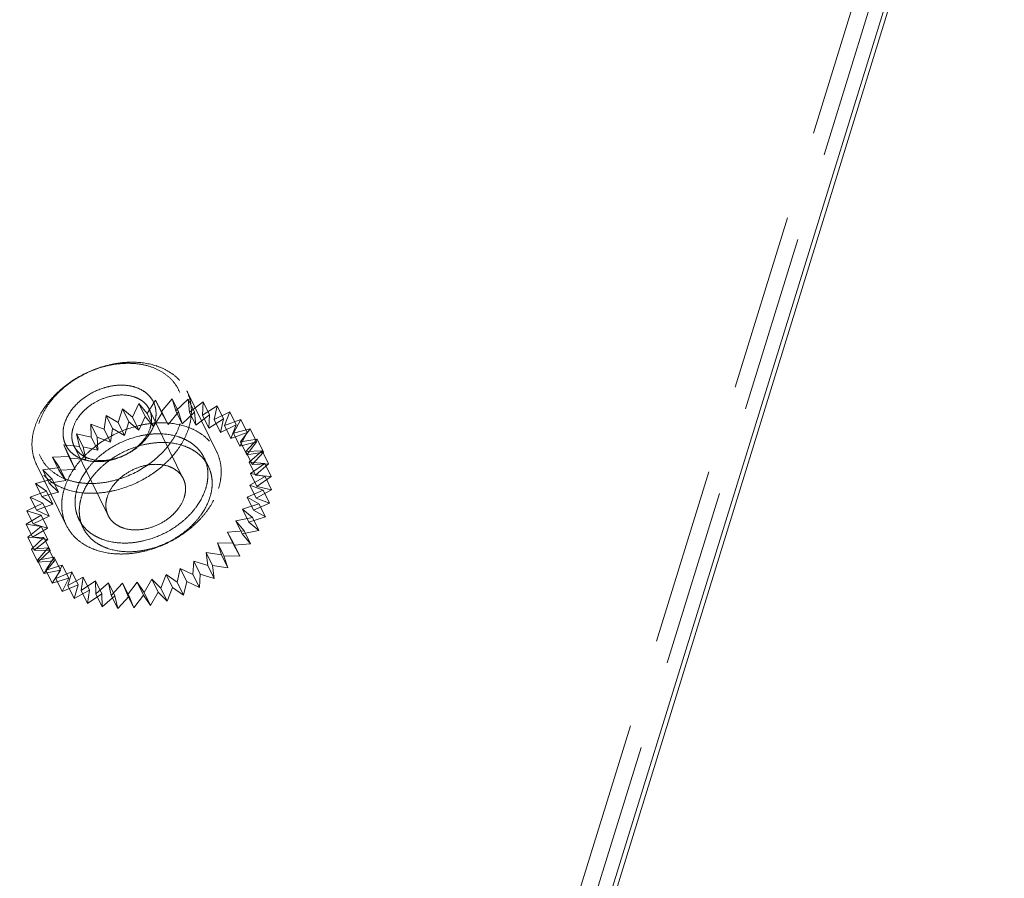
# Model space of a CAD drawing. Header units: millimetres. Extents: x 4065 to 8083, y -652 to 5416.
# Tile 174 of 256: x 6048 to 6076, y 3543 to 3567. Entities that reach past the tile are written whole.
import ezdxf

# ---------------------------------------------------------------- set-up
doc = ezdxf.new("R2010")
doc.units = ezdxf.units.MM
doc.header["$LTSCALE"] = 0.8
doc.linetypes.add('HIDDEN', pattern=[9.525, 6.35, -3.175])
doc.layers.get('0').update_dxf_attribs({"linetype": 'CONTINUOUS', "lineweight": 0})
doc.layers.add('3', color=5, linetype='HIDDEN', lineweight=0)

msp = doc.modelspace()

# ---------------------------------------------------------------- linework, layer by layer
for p, q in [((5939.059, 3134.54), (6076.31, 3578.686)), ((5939.173, 3134.505), (6076.345, 3578.391))]:
    msp.add_line(p, q)
at = {"layer": '3'}
for p, q in [((5938.138, 3134.54), (6075.389, 3578.686)), ((5938.443, 3133.918), (6075.694, 3578.065)), ((6053.764, 3554.951), (6052.91, 3556.692)), ((6051.351, 3555.938), (6051.535, 3556.327)), ((6051.535, 3556.327), (6051.769, 3556.044)), ((6051.718, 3555.954), (6051.535, 3556.327)), ((6051.769, 3556.044), (6052.014, 3556.423)), ((6052.014, 3556.423), (6052.187, 3556.104)), ((6052.197, 3556.05), (6052.014, 3556.423)), ((6052.187, 3556.104), (6052.486, 3556.464)), ((6052.486, 3556.464), (6052.596, 3556.116)), ((6052.669, 3556.091), (6052.486, 3556.464)), ((6052.596, 3556.116), (6052.944, 3556.45)), ((6052.944, 3556.45), (6052.988, 3556.08)), ((6053.127, 3556.077), (6052.944, 3556.45)), ((6052.988, 3556.08), (6053.379, 3556.382)), ((6053.379, 3556.382), (6053.356, 3555.997)), ((6053.562, 3556.009), (6053.379, 3556.382)), ((6050.543, 3555.594), (6050.599, 3555.983)), ((6050.599, 3555.983), (6050.939, 3555.787)), ((6050.782, 3555.61), (6050.599, 3555.983)), ((6050.939, 3555.787), (6051.061, 3556.18)), ((6051.244, 3555.807), (6051.061, 3556.18)), ((6051.061, 3556.18), (6051.351, 3555.938)), ((6051.769, 3556.044), (6051.952, 3555.671)), ((6052.808, 3554.174), (6051.832, 3556.163)), ((6051.952, 3555.671), (6052.197, 3556.05)), ((6052.187, 3556.104), (6052.37, 3555.731)), ((6052.197, 3556.05), (6052.37, 3555.731)), ((6052.37, 3555.731), (6052.669, 3556.091)), ((6052.596, 3556.116), (6052.779, 3555.743)), ((6052.669, 3556.091), (6052.779, 3555.743)), ((6052.779, 3555.743), (6053.127, 3556.077)), ((6052.988, 3556.08), (6053.171, 3555.707)), ((6053.127, 3556.077), (6053.171, 3555.707)), ((6053.171, 3555.707), (6053.562, 3556.009)), ((6053.356, 3555.997), (6053.781, 3556.26)), ((6053.356, 3555.997), (6053.539, 3555.624)), ((6053.562, 3556.009), (6053.539, 3555.624)), ((6053.781, 3556.26), (6053.692, 3555.868)), ((6053.692, 3555.868), (6054.144, 3556.088)), ((6053.964, 3555.887), (6053.781, 3556.26)), ((6054.144, 3556.088), (6053.99, 3555.695)), ((6054.327, 3555.715), (6054.144, 3556.088)), ((6050.171, 3555.363), (6050.16, 3555.741)), ((6050.16, 3555.741), (6050.543, 3555.594)), ((6050.343, 3555.368), (6050.16, 3555.741)), ((6050.939, 3555.787), (6051.122, 3555.414)), ((6051.122, 3555.414), (6051.244, 3555.807)), ((6051.244, 3555.807), (6051.534, 3555.565)), ((6051.351, 3555.938), (6051.534, 3555.565)), ((6051.534, 3555.565), (6051.718, 3555.954)), ((6051.718, 3555.954), (6051.952, 3555.671)), ((6053.539, 3555.624), (6053.964, 3555.887)), ((6053.692, 3555.868), (6053.875, 3555.495)), ((6053.964, 3555.887), (6053.875, 3555.495)), ((6053.875, 3555.495), (6054.327, 3555.715)), ((6053.99, 3555.695), (6054.459, 3555.868)), ((6054.327, 3555.715), (6054.173, 3555.322)), ((6054.459, 3555.868), (6054.244, 3555.483)), ((6054.642, 3555.495), (6054.459, 3555.868)), ((6049.828, 3555.099), (6049.751, 3555.458)), ((6049.751, 3555.458), (6050.171, 3555.363)), ((6049.934, 3555.085), (6049.751, 3555.458)), ((6050.543, 3555.594), (6050.726, 3555.221)), ((6050.726, 3555.221), (6050.782, 3555.61)), ((6050.782, 3555.61), (6051.122, 3555.414)), ((6053.99, 3555.695), (6054.173, 3555.322)), ((6054.173, 3555.322), (6054.642, 3555.495)), ((6054.244, 3555.483), (6054.722, 3555.604)), ((6054.244, 3555.483), (6054.427, 3555.11)), ((6054.642, 3555.495), (6054.427, 3555.11)), ((6054.722, 3555.604), (6054.449, 3555.235)), ((6054.905, 3555.231), (6054.722, 3555.604)), ((6049.381, 3555.14), (6049.828, 3555.099)), ((6049.564, 3554.767), (6049.381, 3555.14)), ((6049.523, 3554.806), (6049.381, 3555.14)), ((6050.171, 3555.363), (6050.354, 3554.99)), ((6050.354, 3554.99), (6050.343, 3555.368)), ((6050.343, 3555.368), (6050.726, 3555.221)), ((6054.427, 3555.11), (6054.905, 3555.231)), ((6054.449, 3555.235), (6054.926, 3555.303)), ((6054.449, 3555.235), (6054.632, 3554.862)), ((6054.926, 3555.303), (6054.601, 3554.956)), ((6054.905, 3555.231), (6054.632, 3554.862)), ((6055.109, 3554.93), (6054.926, 3555.303)), ((6050.654, 3553.117), (6049.678, 3555.106)), ((6049.828, 3555.099), (6050.011, 3554.726)), ((6050.011, 3554.726), (6049.934, 3555.085)), ((6049.934, 3555.085), (6050.354, 3554.99)), ((6054.601, 3554.956), (6055.068, 3554.969)), ((6054.601, 3554.956), (6054.784, 3554.583)), ((6054.632, 3554.862), (6055.109, 3554.93)), ((6055.068, 3554.969), (6054.698, 3554.651)), ((6055.109, 3554.93), (6054.784, 3554.583)), ((6055.251, 3554.596), (6055.068, 3554.969)), ((6049.455, 3552.837), (6048.6, 3554.577)), ((6049.056, 3554.792), (6049.523, 3554.806)), ((6049.24, 3554.42), (6049.056, 3554.792)), ((6049.261, 3554.491), (6049.056, 3554.792)), ((6049.523, 3554.806), (6049.706, 3554.433)), ((6049.564, 3554.767), (6050.011, 3554.726)), ((6049.706, 3554.433), (6049.564, 3554.767)), ((6053.527, 3554.527), (6053.405, 3554.775)), ((6054.698, 3554.651), (6055.145, 3554.61)), ((6054.698, 3554.651), (6054.881, 3554.278)), ((6055.145, 3554.61), (6054.736, 3554.327)), ((6054.784, 3554.583), (6055.251, 3554.596)), ((6055.251, 3554.596), (6054.881, 3554.278)), ((6055.328, 3554.237), (6055.145, 3554.61)), ((6048.784, 3554.423), (6049.261, 3554.491)), ((6048.967, 3554.05), (6048.784, 3554.423)), ((6049.046, 3554.16), (6048.784, 3554.423)), ((6049.24, 3554.42), (6049.706, 3554.433)), ((6049.444, 3554.118), (6049.24, 3554.42)), ((6049.261, 3554.491), (6049.444, 3554.118)), ((6054.736, 3554.327), (6055.156, 3554.232)), ((6054.736, 3554.327), (6054.919, 3553.954)), ((6048.569, 3554.038), (6049.046, 3554.16)), ((6048.752, 3553.665), (6048.569, 3554.038)), ((6048.884, 3553.818), (6048.569, 3554.038)), ((6048.967, 3554.05), (6049.444, 3554.118)), ((6049.229, 3553.787), (6048.967, 3554.05)), ((6049.046, 3554.16), (6049.229, 3553.787)), ((6055.156, 3554.232), (6054.716, 3553.99)), ((6054.881, 3554.278), (6055.328, 3554.237)), ((6055.328, 3554.237), (6054.919, 3553.954)), ((6055.339, 3553.859), (6055.156, 3554.232)), ((6048.415, 3553.645), (6048.884, 3553.818)), ((6048.752, 3553.665), (6049.229, 3553.787)), ((6048.884, 3553.818), (6049.067, 3553.445)), ((6055.1, 3553.842), (6054.638, 3553.645)), ((6054.716, 3553.99), (6055.1, 3553.842)), ((6054.716, 3553.99), (6054.899, 3553.617)), ((6055.339, 3553.859), (6054.899, 3553.617)), ((6054.919, 3553.954), (6055.339, 3553.859)), ((6055.283, 3553.469), (6055.1, 3553.842)), ((6048.326, 3553.253), (6048.778, 3553.473)), ((6048.598, 3553.273), (6048.415, 3553.645)), ((6048.778, 3553.473), (6048.415, 3553.645)), ((6048.598, 3553.273), (6049.067, 3553.445)), ((6049.067, 3553.445), (6048.752, 3553.665)), ((6048.778, 3553.473), (6048.961, 3553.1)), ((6054.978, 3553.449), (6054.504, 3553.301)), ((6054.638, 3553.645), (6054.978, 3553.449)), ((6054.638, 3553.645), (6054.821, 3553.273)), ((6055.283, 3553.469), (6054.821, 3553.273)), ((6054.899, 3553.617), (6055.283, 3553.469)), ((6055.161, 3553.076), (6054.978, 3553.449)), ((6048.509, 3552.88), (6048.326, 3553.253)), ((6048.729, 3553.131), (6048.326, 3553.253)), ((6048.961, 3553.1), (6048.598, 3553.273)), ((6054.504, 3553.301), (6054.687, 3552.928)), ((6054.504, 3553.301), (6054.793, 3553.059)), ((6054.821, 3553.273), (6055.161, 3553.076)), ((6048.304, 3552.868), (6048.729, 3553.131)), ((6048.509, 3552.88), (6048.961, 3553.1)), ((6048.912, 3552.758), (6048.509, 3552.88)), ((6048.729, 3553.131), (6048.912, 3552.758)), ((6049.936, 3552.764), (6049.814, 3553.013)), ((6054.793, 3553.059), (6054.315, 3552.964)), ((6054.315, 3552.964), (6054.549, 3552.681)), ((6054.315, 3552.964), (6054.498, 3552.591)), ((6055.161, 3553.076), (6054.687, 3552.928)), ((6054.687, 3552.928), (6054.976, 3552.686)), ((6054.976, 3552.686), (6054.793, 3553.059)), ((6048.738, 3552.8), (6048.304, 3552.868)), ((6048.487, 3552.495), (6048.304, 3552.868)), ((6048.348, 3552.499), (6048.738, 3552.8)), ((6048.487, 3552.495), (6048.912, 3552.758)), ((6048.738, 3552.8), (6048.921, 3552.427)), ((6054.549, 3552.681), (6054.076, 3552.64)), ((6054.076, 3552.64), (6054.25, 3552.322)), ((6054.076, 3552.64), (6054.259, 3552.267)), ((6054.976, 3552.686), (6054.498, 3552.591)), ((6054.732, 3552.308), (6054.549, 3552.681)), ((6048.806, 3552.485), (6048.348, 3552.499)), ((6048.531, 3552.126), (6048.348, 3552.499)), ((6048.457, 3552.151), (6048.806, 3552.485)), ((6048.921, 3552.427), (6048.487, 3552.495)), ((6048.531, 3552.126), (6048.921, 3552.427)), ((6048.806, 3552.485), (6048.989, 3552.112)), ((6054.25, 3552.322), (6053.792, 3552.335)), ((6053.792, 3552.335), (6053.902, 3551.988)), ((6053.792, 3552.335), (6053.975, 3551.962)), ((6054.433, 3551.949), (6054.25, 3552.322)), ((6054.498, 3552.591), (6054.732, 3552.308)), ((6048.93, 3552.192), (6048.457, 3552.151)), ((6048.64, 3551.778), (6048.457, 3552.151)), ((6048.989, 3552.112), (6048.531, 3552.126)), ((6048.631, 3551.833), (6048.93, 3552.192)), ((6048.64, 3551.778), (6048.989, 3552.112)), ((6048.93, 3552.192), (6049.113, 3551.819)), ((6053.467, 3552.056), (6053.511, 3551.687)), ((6053.902, 3551.988), (6053.467, 3552.056)), ((6053.467, 3552.056), (6053.65, 3551.683)), ((6054.732, 3552.308), (6054.259, 3552.267)), ((6054.259, 3552.267), (6054.433, 3551.949)), ((6049.109, 3551.928), (6048.631, 3551.833)), ((6048.814, 3551.46), (6048.631, 3551.833)), ((6049.113, 3551.819), (6048.64, 3551.778)), ((6048.814, 3551.46), (6049.113, 3551.819)), ((6048.865, 3551.55), (6049.109, 3551.928)), ((6049.109, 3551.928), (6049.292, 3551.555)), ((6053.109, 3551.808), (6053.086, 3551.423)), ((6053.511, 3551.687), (6053.109, 3551.808)), ((6053.109, 3551.808), (6053.292, 3551.435)), ((6054.085, 3551.615), (6053.902, 3551.988)), ((6054.433, 3551.949), (6053.975, 3551.962)), ((6053.975, 3551.962), (6054.085, 3551.615)), ((6049.292, 3551.555), (6048.814, 3551.46)), ((6049.339, 3551.697), (6048.865, 3551.55)), ((6049.048, 3551.177), (6048.865, 3551.55)), ((6049.048, 3551.177), (6049.292, 3551.555)), ((6049.155, 3551.308), (6049.339, 3551.697)), ((6049.616, 3551.504), (6049.155, 3551.308)), ((6049.339, 3551.697), (6049.522, 3551.324)), ((6049.494, 3551.111), (6049.616, 3551.504)), ((6049.616, 3551.504), (6049.799, 3551.131)), ((6052.723, 3551.596), (6052.634, 3551.203)), ((6053.086, 3551.423), (6052.723, 3551.596)), ((6052.723, 3551.596), (6052.906, 3551.223)), ((6053.694, 3551.314), (6053.511, 3551.687)), ((6053.65, 3551.683), (6053.694, 3551.314)), ((6054.085, 3551.615), (6053.65, 3551.683)), ((6049.522, 3551.324), (6049.048, 3551.177)), ((6049.338, 3550.935), (6049.155, 3551.308)), ((6049.338, 3550.935), (6049.522, 3551.324)), ((6049.934, 3551.353), (6049.494, 3551.111)), ((6049.878, 3550.964), (6049.934, 3551.353)), ((6050.287, 3551.247), (6049.878, 3550.964)), ((6049.934, 3551.353), (6050.117, 3550.98)), ((6050.297, 3550.868), (6050.287, 3551.247)), ((6050.287, 3551.247), (6050.47, 3550.874)), ((6050.667, 3551.187), (6050.297, 3550.868)), ((6050.745, 3550.827), (6050.667, 3551.187)), ((6050.667, 3551.187), (6050.85, 3550.814)), ((6051.484, 3551.211), (6051.211, 3550.841)), ((6051.484, 3551.211), (6051.667, 3550.838)), ((6051.688, 3550.909), (6051.484, 3551.211)), ((6051.903, 3551.294), (6051.688, 3550.909)), ((6051.903, 3551.294), (6052.086, 3550.921)), ((6052.165, 3551.031), (6051.903, 3551.294)), ((6052.319, 3551.423), (6052.165, 3551.031)), ((6052.634, 3551.203), (6052.319, 3551.423)), ((6052.319, 3551.423), (6052.502, 3551.05)), ((6052.817, 3550.83), (6052.634, 3551.203)), ((6052.906, 3551.223), (6052.817, 3550.83)), ((6053.269, 3551.05), (6052.906, 3551.223)), ((6053.269, 3551.05), (6053.086, 3551.423)), ((6053.292, 3551.435), (6053.269, 3551.05)), ((6053.694, 3551.314), (6053.292, 3551.435)), ((6049.799, 3551.131), (6049.338, 3550.935)), ((6049.677, 3550.738), (6049.494, 3551.111)), ((6049.677, 3550.738), (6049.799, 3551.131)), ((6050.117, 3550.98), (6049.677, 3550.738)), ((6050.061, 3550.591), (6049.878, 3550.964)), ((6050.061, 3550.591), (6050.117, 3550.98)), ((6051.069, 3551.175), (6050.745, 3550.827)), ((6051.069, 3551.175), (6051.252, 3550.802)), ((6051.211, 3550.841), (6051.069, 3551.175)), ((6051.871, 3550.536), (6051.688, 3550.909)), ((6052.086, 3550.921), (6051.871, 3550.536)), ((6052.348, 3550.658), (6052.086, 3550.921)), ((6052.348, 3550.658), (6052.165, 3551.031)), ((6052.502, 3551.05), (6052.348, 3550.658)), ((6052.817, 3550.83), (6052.502, 3551.05)), ((6050.47, 3550.874), (6050.061, 3550.591)), ((6050.48, 3550.495), (6050.297, 3550.868)), ((6050.48, 3550.495), (6050.47, 3550.874)), ((6050.85, 3550.814), (6050.48, 3550.495)), ((6050.928, 3550.454), (6050.745, 3550.827)), ((6050.928, 3550.454), (6050.85, 3550.814)), ((6051.252, 3550.802), (6050.928, 3550.454)), ((6051.394, 3550.468), (6051.211, 3550.841)), ((6051.394, 3550.468), (6051.252, 3550.802)), ((6051.667, 3550.838), (6051.394, 3550.468)), ((6051.871, 3550.536), (6051.667, 3550.838))]:
    msp.add_line(p, q, dxfattribs=at)
for points, knots in [([(6048.545, 3555.635), (6048.609, 3555.844), (6048.767, 3556.149), (6049.055, 3556.506), (6049.411, 3556.847), (6049.938, 3557.194), (6050.531, 3557.415), (6051.018, 3557.503), (6051.481, 3557.528), (6051.928, 3557.463), (6052.319, 3557.298), (6052.566, 3557.135), (6052.768, 3556.933), (6052.869, 3556.774), (6052.91, 3556.692)], [0, 0, 0, 0, 0.120788, 0.185742, 0.25306, 0.39182, 0.53099, 0.598791, 0.664373, 0.786659, 0.84339, 0.89737, 0.949254, 1, 1, 1, 1]), ([(6048.668, 3555.759), (6048.704, 3555.875), (6048.804, 3556.108), (6049.021, 3556.431), (6049.302, 3556.727), (6049.747, 3557.075), (6050.266, 3557.327), (6050.814, 3557.459), (6051.22, 3557.493), (6051.606, 3557.462), (6051.959, 3557.366), (6052.265, 3557.206), (6052.512, 3556.989), (6052.688, 3556.722), (6052.785, 3556.417), (6052.798, 3556.088), (6052.754, 3555.868), (6052.72, 3555.759)], [0, 0, 0, 0, 0.061123, 0.126105, 0.194443, 0.265215, 0.408848, 0.479458, 0.547544, 0.612218, 0.67301, 0.730008, 0.783953, 0.836212, 0.888549, 0.942703, 1, 1, 1, 1]), ([(6049.405, 3555.759), (6049.452, 3555.911), (6049.577, 3556.131), (6049.808, 3556.375), (6050.091, 3556.597), (6050.422, 3556.756), (6050.771, 3556.841), (6051.029, 3556.863), (6051.274, 3556.843), (6051.499, 3556.781), (6051.694, 3556.68), (6051.851, 3556.542), (6051.963, 3556.372), (6052.024, 3556.178), (6052.033, 3555.968), (6052.005, 3555.828), (6051.984, 3555.759)], [0, 0, 0, 0, 0.12563, 0.194006, 0.264816, 0.408527, 0.479176, 0.547299, 0.612008, 0.672834, 0.729862, 0.783836, 0.836124, 0.888491, 0.942674, 1, 1, 1, 1]), ([(6049.65, 3555.635), (6049.682, 3555.739), (6049.761, 3555.892), (6049.905, 3556.07), (6050.083, 3556.241), (6050.347, 3556.414), (6050.699, 3556.546), (6051.057, 3556.59), (6051.341, 3556.549), (6051.537, 3556.466), (6051.661, 3556.385), (6051.762, 3556.284), (6051.812, 3556.205), (6051.832, 3556.163)], [0, 0, 0, 0, 0.120819, 0.185789, 0.253126, 0.391923, 0.531129, 0.664281, 0.786601, 0.843348, 0.897342, 0.94924, 1, 1, 1, 1]), ([(6052.91, 3556.692), (6052.948, 3556.614), (6053.008, 3556.449), (6053.047, 3556.185), (6053.035, 3555.909), (6052.994, 3555.726), (6052.966, 3555.635)], [0, 0, 0, 0, 0.239088, 0.482922, 0.735582, 1, 1, 1, 1]), ([(6051.832, 3556.163), (6051.851, 3556.125), (6051.882, 3556.042), (6051.901, 3555.91), (6051.895, 3555.772), (6051.874, 3555.68), (6051.86, 3555.635)], [0, 0, 0, 0, 0.239094, 0.482925, 0.735587, 1, 1, 1, 1]), ([(6052.72, 3555.759), (6052.684, 3555.643), (6052.584, 3555.41), (6052.367, 3555.087), (6052.086, 3554.79), (6051.641, 3554.443), (6051.122, 3554.191), (6050.574, 3554.059), (6050.168, 3554.025), (6049.782, 3554.056), (6049.429, 3554.152), (6049.123, 3554.311), (6048.876, 3554.528), (6048.7, 3554.795), (6048.604, 3555.101), (6048.59, 3555.43), (6048.634, 3555.65), (6048.668, 3555.759)], [0, 0, 0, 0, 0.061123, 0.126105, 0.194443, 0.265215, 0.408848, 0.479458, 0.547544, 0.612218, 0.67301, 0.730008, 0.783953, 0.836212, 0.888549, 0.942703, 1, 1, 1, 1]), ([(6051.984, 3555.759), (6051.937, 3555.607), (6051.811, 3555.387), (6051.58, 3555.143), (6051.297, 3554.921), (6050.966, 3554.761), (6050.618, 3554.677), (6050.36, 3554.655), (6050.114, 3554.675), (6049.889, 3554.737), (6049.694, 3554.838), (6049.537, 3554.976), (6049.425, 3555.146), (6049.364, 3555.34), (6049.355, 3555.55), (6049.383, 3555.69), (6049.405, 3555.759)], [0, 0, 0, 0, 0.12563, 0.194006, 0.264816, 0.408527, 0.479176, 0.547299, 0.612008, 0.672834, 0.729862, 0.783836, 0.836124, 0.888491, 0.942674, 1, 1, 1, 1]), ([(6049.399, 3553.894), (6049.463, 3554.103), (6049.621, 3554.408), (6049.909, 3554.766), (6050.265, 3555.106), (6050.792, 3555.454), (6051.385, 3555.675), (6051.872, 3555.763), (6052.335, 3555.788), (6052.782, 3555.722), (6053.173, 3555.558), (6053.42, 3555.394), (6053.622, 3555.192), (6053.723, 3555.034), (6053.764, 3554.951)], [0, 0, 0, 0, 0.120791, 0.185745, 0.253063, 0.391823, 0.530992, 0.598793, 0.664375, 0.786661, 0.843391, 0.89737, 0.949254, 1, 1, 1, 1]), ([(6048.6, 3554.577), (6048.562, 3554.655), (6048.502, 3554.82), (6048.463, 3555.084), (6048.475, 3555.36), (6048.516, 3555.543), (6048.545, 3555.635)], [0, 0, 0, 0, 0.239087, 0.482923, 0.735578, 1, 1, 1, 1]), ([(6052.966, 3555.635), (6052.901, 3555.426), (6052.743, 3555.12), (6052.455, 3554.763), (6052.099, 3554.423), (6051.572, 3554.075), (6050.979, 3553.854), (6050.492, 3553.766), (6050.029, 3553.741), (6049.582, 3553.806), (6049.191, 3553.971), (6048.944, 3554.134), (6048.742, 3554.336), (6048.641, 3554.495), (6048.6, 3554.577)], [0, 0, 0, 0, 0.120788, 0.185742, 0.25306, 0.39182, 0.53099, 0.598791, 0.664373, 0.786659, 0.84339, 0.89737, 0.949254, 1, 1, 1, 1]), ([(6049.678, 3555.106), (6049.659, 3555.145), (6049.628, 3555.227), (6049.609, 3555.359), (6049.615, 3555.497), (6049.636, 3555.589), (6049.65, 3555.635)], [0, 0, 0, 0, 0.239094, 0.482925, 0.7356, 1, 1, 1, 1]), ([(6051.86, 3555.635), (6051.828, 3555.53), (6051.749, 3555.377), (6051.605, 3555.199), (6051.427, 3555.029), (6051.163, 3554.855), (6050.812, 3554.723), (6050.453, 3554.679), (6050.169, 3554.721), (6049.973, 3554.803), (6049.849, 3554.884), (6049.749, 3554.986), (6049.698, 3555.065), (6049.678, 3555.106)], [0, 0, 0, 0, 0.120819, 0.185789, 0.253126, 0.391923, 0.531129, 0.664281, 0.786601, 0.843348, 0.897342, 0.94924, 1, 1, 1, 1]), ([(6049.767, 3553.894), (6049.821, 3554.068), (6049.952, 3554.323), (6050.193, 3554.62), (6050.489, 3554.904), (6050.929, 3555.194), (6051.422, 3555.378), (6051.828, 3555.451), (6052.214, 3555.472), (6052.586, 3555.418), (6052.912, 3555.28), (6053.119, 3555.144), (6053.287, 3554.976), (6053.371, 3554.844), (6053.405, 3554.775)], [0, 0, 0, 0, 0.120791, 0.185745, 0.253063, 0.391824, 0.530993, 0.598794, 0.664376, 0.786661, 0.843392, 0.89737, 0.949254, 1, 1, 1, 1]), ([(6049.889, 3553.645), (6049.943, 3553.82), (6050.074, 3554.074), (6050.315, 3554.372), (6050.611, 3554.656), (6051.051, 3554.945), (6051.544, 3555.129), (6051.95, 3555.203), (6052.336, 3555.223), (6052.708, 3555.169), (6053.034, 3555.032), (6053.241, 3554.896), (6053.409, 3554.727), (6053.493, 3554.595), (6053.527, 3554.527)], [0, 0, 0, 0, 0.120791, 0.185745, 0.253063, 0.391824, 0.530993, 0.598794, 0.664376, 0.786661, 0.843392, 0.89737, 0.949254, 1, 1, 1, 1]), ([(6053.764, 3554.951), (6053.802, 3554.874), (6053.862, 3554.709), (6053.902, 3554.444), (6053.889, 3554.168), (6053.848, 3553.985), (6053.82, 3553.894)], [0, 0, 0, 0, 0.239084, 0.482918, 0.735571, 1, 1, 1, 1]), ([(6052.808, 3554.174), (6052.788, 3554.215), (6052.738, 3554.295), (6052.637, 3554.396), (6052.513, 3554.477), (6052.318, 3554.56), (6052.033, 3554.601), (6051.675, 3554.557), (6051.323, 3554.425), (6051.059, 3554.252), (6050.881, 3554.081), (6050.737, 3553.903), (6050.658, 3553.75), (6050.626, 3553.645)], [0, 0, 0, 0, 0.050759, 0.102657, 0.15665, 0.213396, 0.335714, 0.468865, 0.608071, 0.746869, 0.814205, 0.879175, 1, 1, 1, 1]), ([(6053.405, 3554.775), (6053.436, 3554.711), (6053.487, 3554.573), (6053.52, 3554.353), (6053.509, 3554.123), (6053.475, 3553.97), (6053.451, 3553.894)], [0, 0, 0, 0, 0.239084, 0.482917, 0.735573, 1, 1, 1, 1]), ([(6053.527, 3554.527), (6053.558, 3554.462), (6053.609, 3554.324), (6053.642, 3554.104), (6053.631, 3553.874), (6053.597, 3553.722), (6053.573, 3553.645)], [0, 0, 0, 0, 0.239084, 0.482917, 0.735573, 1, 1, 1, 1]), ([(6052.836, 3553.645), (6052.851, 3553.691), (6052.871, 3553.783), (6052.877, 3553.921), (6052.858, 3554.053), (6052.827, 3554.135), (6052.808, 3554.174)], [0, 0, 0, 0, 0.264406, 0.517093, 0.760912, 1, 1, 1, 1]), ([(6049.399, 3553.894), (6049.37, 3553.803), (6049.329, 3553.62), (6049.317, 3553.344), (6049.356, 3553.079), (6049.417, 3552.914), (6049.455, 3552.837)], [0, 0, 0, 0, 0.264429, 0.517082, 0.760916, 1, 1, 1, 1]), ([(6049.455, 3552.837), (6049.495, 3552.754), (6049.596, 3552.596), (6049.798, 3552.394), (6050.046, 3552.231), (6050.436, 3552.066), (6050.883, 3552.001), (6051.346, 3552.025), (6051.834, 3552.113), (6052.426, 3552.335), (6052.953, 3552.682), (6053.309, 3553.023), (6053.597, 3553.38), (6053.755, 3553.685), (6053.82, 3553.894)], [0, 0, 0, 0, 0.050746, 0.10263, 0.156609, 0.213339, 0.335625, 0.401207, 0.469008, 0.608177, 0.746937, 0.814255, 0.879209, 1, 1, 1, 1]), ([(6049.767, 3553.894), (6049.744, 3553.818), (6049.709, 3553.666), (6049.699, 3553.436), (6049.731, 3553.215), (6049.782, 3553.078), (6049.814, 3553.013)], [0, 0, 0, 0, 0.264427, 0.517083, 0.760916, 1, 1, 1, 1]), ([(6049.814, 3553.013), (6049.847, 3552.944), (6049.932, 3552.812), (6050.1, 3552.644), (6050.306, 3552.508), (6050.632, 3552.371), (6051.004, 3552.316), (6051.39, 3552.337), (6051.796, 3552.41), (6052.29, 3552.595), (6052.729, 3552.884), (6053.026, 3553.168), (6053.266, 3553.466), (6053.397, 3553.72), (6053.451, 3553.894)], [0, 0, 0, 0, 0.050746, 0.10263, 0.156608, 0.213339, 0.335624, 0.401206, 0.469007, 0.608176, 0.746937, 0.814255, 0.879209, 1, 1, 1, 1]), ([(6049.889, 3553.645), (6049.866, 3553.569), (6049.831, 3553.417), (6049.821, 3553.187), (6049.854, 3552.967), (6049.904, 3552.829), (6049.936, 3552.764)], [0, 0, 0, 0, 0.264427, 0.517083, 0.760916, 1, 1, 1, 1]), ([(6049.936, 3552.764), (6049.969, 3552.696), (6050.054, 3552.564), (6050.222, 3552.395), (6050.428, 3552.259), (6050.754, 3552.122), (6051.126, 3552.068), (6051.512, 3552.088), (6051.918, 3552.162), (6052.412, 3552.346), (6052.851, 3552.635), (6053.148, 3552.919), (6053.388, 3553.217), (6053.519, 3553.471), (6053.573, 3553.645)], [0, 0, 0, 0, 0.050746, 0.10263, 0.156608, 0.213339, 0.335624, 0.401206, 0.469007, 0.608176, 0.746937, 0.814255, 0.879209, 1, 1, 1, 1]), ([(6050.626, 3553.645), (6050.612, 3553.6), (6050.591, 3553.508), (6050.585, 3553.37), (6050.605, 3553.238), (6050.635, 3553.156), (6050.654, 3553.117)], [0, 0, 0, 0, 0.264406, 0.517093, 0.760912, 1, 1, 1, 1]), ([(6050.654, 3553.117), (6050.674, 3553.076), (6050.725, 3552.996), (6050.826, 3552.895), (6050.949, 3552.814), (6051.145, 3552.731), (6051.429, 3552.69), (6051.788, 3552.734), (6052.139, 3552.866), (6052.403, 3553.039), (6052.581, 3553.21), (6052.725, 3553.388), (6052.804, 3553.541), (6052.836, 3553.645)], [0, 0, 0, 0, 0.050759, 0.102657, 0.15665, 0.213396, 0.335714, 0.468865, 0.608071, 0.746869, 0.814205, 0.879175, 1, 1, 1, 1])]:
    msp.add_open_spline(points, degree=3, knots=knots, dxfattribs=at)

doc.saveas('drawing.dxf')
